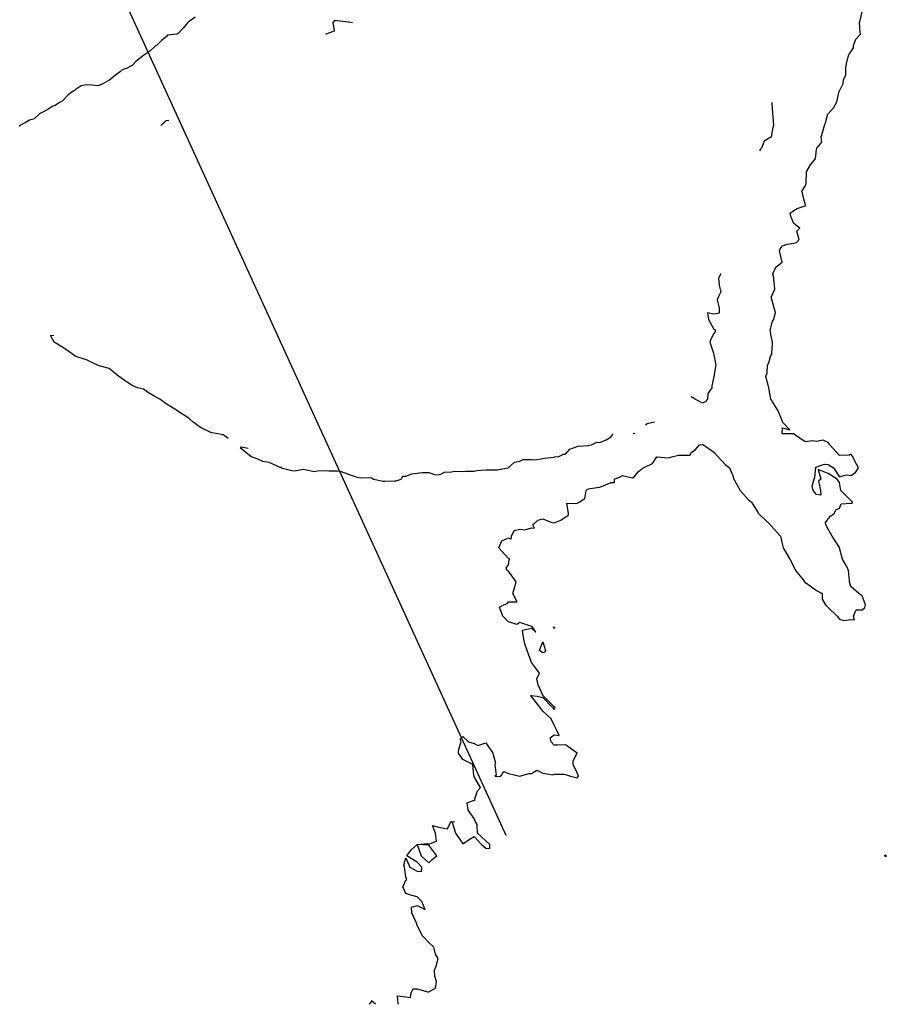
# Model space of a CAD drawing. Header units: inches. Extents: x 158323 to 160611, y 432808 to 437248.
# Tile 60 of 228: x 159197 to 159235, y 436610 to 436653. Entities that reach past the tile are written whole.
import ezdxf

# ---------------------------------------------------------------- set-up
doc = ezdxf.new("R2010")
doc.units = ezdxf.units.IN
doc.header["$MEASUREMENT"] = 0
doc.linetypes.add('CENTER', pattern=[0])
for name, color, linetype, lineweight in [('Hoogtelijn-bestaand 5.00 M', 7, 'Continuous', 15), ('Hoogtelijn-bestaand 6.00 M', 7, 'Continuous', 15), ('Profielen', 3, 'Continuous', 60)]:
    doc.layers.add(name, color=color, linetype=linetype, lineweight=lineweight)

msp = doc.modelspace()

# ---------------------------------------------------------------- linework, layer by layer
at = {"layer": 'Hoogtelijn-bestaand 5.00 M', "color": 252, "linetype": 'Continuous', "lineweight": 25}
for points in [[(159210.747, 436652.247, 5), (159210.739, 436652.25, 5), (159210.747, 436652.253, 5), (159210.75, 436652.257, 5), (159211.115, 436652.385, 5), (159211.059, 436652.75, 5), (159211.148, 436652.852, 5), (159211.25, 436652.841, 5), (159211.715, 436652.785, 5), (159211.75, 436652.787, 5), (159211.907, 436652.75, 5)], [(159230.296, 436649.25, 5), (159230.282, 436649.218, 5), (159230.283, 436649.183, 5), (159230.364, 436648.25, 5), (159230.339, 436648.161, 5), (159230.263, 436647.75, 5), (159230.259, 436647.741, 5), (159230.25, 436647.725, 5), (159229.949, 436647.551, 5), (159229.838, 436647.25, 5), (159229.792, 436647.208, 5), (159229.75, 436647.128, 5)], [(159203.855, 436648.461, 5), (159203.75, 436648.453, 5), (159203.64, 436648.36, 5), (159203.511, 436648.25, 5)], [(159228.055, 436641.75, 5), (159227.949, 436641.551, 5), (159227.981, 436641.25, 5), (159228.046, 436640.954, 5), (159227.958, 436640.75, 5), (159227.896, 436640.605, 5), (159227.973, 436640.25, 5), (159227.976, 436640.024, 5), (159227.75, 436639.979, 5), (159227.469, 436640.031, 5), (159227.513, 436639.75, 5), (159227.75, 436639.326, 5), (159227.805, 436639.305, 5), (159227.802, 436639.224, 5), (159227.75, 436639.129, 5), (159227.613, 436638.887, 5), (159227.578, 436638.75, 5), (159227.733, 436638.267, 5), (159227.835, 436637.75, 5), (159227.825, 436637.675, 5), (159227.75, 436637.25, 5), (159227.663, 436636.837, 5), (159227.653, 436636.75, 5), (159227.489, 436636.511, 5), (159227.471, 436636.25, 5), (159227.367, 436636.133, 5), (159227.25, 436636.081, 5), (159226.934, 436636.25, 5), (159226.75, 436636.358, 5)], [(159206.468, 436634.533, 5), (159206.25, 436634.688, 5), (159205.938, 436634.75, 5), (159205.75, 436634.783, 5), (159205.709, 436634.791, 5), (159205.25, 436635.009, 5), (159204.932, 436635.25, 5), (159204.75, 436635.402, 5), (159204.263, 436635.737, 5), (159204.25, 436635.747, 5), (159204.243, 436635.75, 5), (159203.75, 436636.047, 5), (159203.462, 436636.25, 5), (159203.25, 436636.379, 5), (159202.934, 436636.566, 5), (159202.75, 436636.689, 5), (159202.487, 436636.75, 5), (159202.25, 436636.859, 5), (159201.962, 436637.038, 5), (159201.75, 436637.198, 5), (159201.678, 436637.25, 5), (159201.25, 436637.593, 5), (159200.768, 436637.732, 5), (159200.75, 436637.742, 5), (159200.732, 436637.75, 5), (159200.25, 436637.982, 5), (159199.915, 436638.085, 5), (159199.75, 436638.136, 5), (159199.595, 436638.25, 5), (159199.25, 436638.5, 5), (159198.836, 436638.75, 5), (159198.67, 436639.04, 5), (159198.819, 436639.06, 5)], [(159225.145, 436635.25, 5), (159224.82, 436635.18, 5), (159224.75, 436635.121, 5)], [(159207.341, 436634.102, 5), (159207.037, 436634.154, 5), (159206.987, 436634.132, 5), (159207.466, 436633.75, 5), (159207.75, 436633.641, 5), (159207.966, 436633.534, 5), (159208.25, 436633.5, 5), (159208.724, 436633.276, 5), (159208.75, 436633.294, 5), (159208.785, 436633.25, 5), (159209.25, 436633.134, 5), (159209.384, 436633.116, 5), (159209.75, 436633.19, 5), (159209.821, 436633.179, 5), (159210.25, 436633.091, 5), (159210.382, 436633.118, 5), (159210.75, 436633.13, 5), (159210.881, 436633.119, 5), (159211.25, 436633.111, 5), (159211.411, 436633.089, 5), (159212.019, 436632.865, 5), (159212.25, 436632.811, 5), (159212.677, 436632.823, 5), (159212.75, 436632.814, 5), (159212.827, 436632.75, 5), (159213.25, 436632.67, 5), (159213.335, 436632.665, 5), (159213.75, 436632.686, 5), (159213.826, 436632.674, 5), (159214.042, 436632.75, 5), (159214.121, 436632.879, 5), (159214.25, 436632.88, 5), (159214.518, 436632.982, 5), (159214.75, 436633.009, 5), (159214.953, 436633.047, 5), (159215.25, 436633.047, 5), (159215.552, 436632.948, 5), (159215.75, 436632.956, 5), (159215.941, 436633.059, 5), (159216.25, 436633.08, 5), (159216.395, 436633.105, 5), (159216.75, 436633.091, 5), (159216.891, 436633.109, 5), (159217.25, 436633.104, 5), (159217.365, 436633.135, 5), (159217.75, 436633.159, 5), (159217.845, 436633.155, 5), (159218.25, 436633.161, 5), (159218.325, 436633.175, 5), (159218.734, 436633.25, 5), (159218.743, 436633.257, 5), (159218.75, 436633.258, 5), (159219.008, 436633.492, 5), (159219.25, 436633.542, 5), (159219.388, 436633.612, 5), (159219.75, 436633.61, 5), (159219.901, 436633.599, 5), (159220.25, 436633.654, 5), (159220.323, 436633.677, 5), (159220.75, 436633.716, 5), (159220.77, 436633.73, 5), (159220.948, 436633.75, 5), (159221.154, 436633.846, 5), (159221.25, 436633.85, 5), (159221.431, 436634.069, 5), (159221.75, 436634.186, 5), (159221.796, 436634.204, 5), (159222.25, 436634.232, 5), (159222.261, 436634.239, 5), (159222.383, 436634.25, 5), (159222.625, 436634.375, 5), (159222.75, 436634.362, 5), (159223.021, 436634.479, 5), (159223.25, 436634.602, 5), (159223.304, 436634.696, 5), (159223.335, 436634.75, 5)], [(159224.28, 436634.75, 5), (159224.259, 436634.741, 5), (159224.25, 436634.739, 5), (159224.224, 436634.75, 5)]]:
    msp.add_polyline3d(points, dxfattribs=at)
at = {"layer": 'Hoogtelijn-bestaand 6.00 M', "color": 252, "linetype": 'Continuous', "lineweight": 25}
for points in [[(159213.909, 436609.75, 6), (159213.882, 436610.119, 6), (159214.25, 436610.083, 6), (159214.456, 436610.044, 6), (159214.476, 436610.25, 6), (159214.569, 436610.431, 6), (159214.75, 436610.427, 6), (159215.206, 436610.294, 6), (159215.25, 436610.295, 6), (159215.55, 436610.45, 6), (159215.591, 436610.75, 6), (159215.524, 436610.976, 6), (159215.508, 436611.25, 6), (159215.576, 436611.424, 6), (159215.667, 436611.75, 6), (159215.55, 436611.95, 6), (159215.475, 436612.25, 6), (159215.25, 436612.455, 6), (159214.979, 436612.75, 6), (159214.75, 436613.208, 6), (159214.736, 436613.25, 6), (159214.725, 436613.275, 6), (159214.507, 436613.75, 6), (159214.493, 436614.007, 6), (159214.75, 436614.083, 6), (159215.096, 436613.904, 6), (159214.955, 436614.25, 6), (159214.75, 436614.464, 6), (159214.469, 436614.531, 6), (159214.25, 436614.604, 6), (159214.183, 436614.75, 6), (159214.115, 436614.885, 6), (159214.25, 436615.188, 6), (159214.289, 436615.211, 6), (159214.275, 436615.25, 6), (159214.25, 436615.333, 6), (159214.188, 436615.75, 6), (159214.157, 436615.843, 6), (159214.25, 436616.167, 6), (159214.429, 436615.75, 6), (159214.75, 436615.589, 6), (159214.93, 436615.57, 6), (159214.955, 436615.75, 6), (159214.75, 436615.975, 6), (159214.292, 436616.25, 6), (159214.488, 436616.512, 6), (159214.75, 436616.75, 6), (159214.927, 436616.25, 6), (159215.25, 436615.947, 6), (159215.409, 436616.091, 6), (159215.607, 436616.25, 6), (159215.25, 436616.726, 6), (159214.75, 436616.75, 6), (159215.2, 436616.8, 6), (159215.25, 436616.771, 6), (159215.599, 436616.901, 6), (159215.553, 436617.25, 6), (159215.424, 436617.576, 6), (159215.75, 436617.492, 6), (159216.07, 436617.43, 6), (159216.221, 436617.75, 6), (159216.232, 436617.768, 6), (159216.25, 436617.761, 6), (159216.375, 436617.75, 6), (159216.278, 436617.722, 6), (159216.423, 436617.25, 6), (159216.75, 436616.778, 6), (159217.024, 436616.976, 6), (159217.25, 436617.1, 6), (159217.568, 436616.75, 6), (159217.75, 436616.583, 6), (159217.932, 436616.568, 6), (159217.924, 436616.75, 6), (159217.75, 436616.917, 6), (159217.386, 436617.25, 6), (159217.369, 436617.631, 6), (159217.307, 436617.75, 6), (159217.25, 436617.882, 6), (159216.981, 436618.25, 6), (159216.932, 436618.568, 6), (159217.25, 436618.688, 6), (159217.283, 436618.717, 6), (159217.277, 436618.75, 6), (159217.393, 436619.107, 6), (159217.519, 436619.25, 6), (159217.25, 436619.717, 6), (159217.24, 436619.75, 6), (159217.225, 436619.775, 6), (159217.182, 436620.25, 6), (159216.75, 436620.466, 6), (159216.552, 436620.75, 6), (159216.576, 436620.924, 6), (159216.67, 436621.25, 6), (159216.635, 436621.365, 6), (159216.75, 436621.487, 6), (159217, 436621.25, 6), (159217.25, 436621.174, 6), (159217.411, 436621.089, 6), (159217.75, 436621.203, 6), (159218.057, 436620.75, 6), (159218.182, 436620.318, 6), (159218.15, 436620.25, 6), (159218.211, 436619.789, 6), (159218.15, 436619.75, 6), (159218.25, 436619.732, 6), (159218.268, 436619.732, 6), (159218.417, 436619.75, 6), (159218.55, 436619.95, 6), (159218.75, 436619.861, 6), (159219.25, 436619.75, 6), (159219.643, 436619.857, 6), (159219.75, 436619.865, 6), (159219.988, 436620.012, 6), (159220.25, 436619.878, 6), (159220.695, 436619.805, 6), (159220.75, 436619.833, 6), (159221.167, 436619.833, 6), (159221.25, 436619.819, 6), (159221.472, 436619.75, 6), (159221.75, 436619.667, 6), (159221.783, 436619.717, 6), (159221.821, 436619.75, 6), (159221.75, 436619.889, 6), (159221.579, 436620.25, 6), (159221.588, 436620.412, 6), (159221.75, 436620.75, 6), (159221.25, 436621.115, 6), (159220.904, 436621.096, 6), (159220.75, 436621.107, 6), (159220.614, 436621.25, 6), (159220.579, 436621.422, 6), (159220.75, 436621.55, 6), (159220.972, 436621.528, 6), (159220.864, 436621.75, 6), (159220.75, 436621.972, 6), (159220.611, 436622.25, 6), (159220.25, 436622.583, 6), (159220.13, 436622.75, 6), (159219.75, 436623.227, 6), (159219.727, 436623.25, 6), (159219.726, 436623.274, 6), (159219.75, 436623.28, 6), (159220, 436623.25, 6), (159220.25, 436623.183, 6), (159220.683, 436622.75, 6), (159220.75, 436622.667, 6), (159220.782, 436622.718, 6), (159220.8, 436622.75, 6), (159220.75, 436622.778, 6), (159220.278, 436623.25, 6), (159220.25, 436623.292, 6), (159220.042, 436623.75, 6), (159219.988, 436624.012, 6), (159220.107, 436624.25, 6), (159219.75, 436624.726, 6), (159219.739, 436624.75, 6), (159219.737, 436624.763, 6), (159219.569, 436625.25, 6), (159219.466, 436625.534, 6), (159219.413, 436625.75, 6), (159219.366, 436626.134, 6), (159219.75, 436626.221, 6), (159219.95, 436626.05, 6), (159219.812, 436626.25, 6), (159219.75, 436626.292, 6), (159219.679, 436626.321, 6), (159219.25, 436626.477, 6), (159219.107, 436626.393, 6), (159218.75, 436626.5, 6), (159218.495, 436626.75, 6), (159218.359, 436627.141, 6), (159218.542, 436627.25, 6), (159218.689, 436627.311, 6), (159218.75, 436627.375, 6), (159219.125, 436627.375, 6), (159218.933, 436627.75, 6), (159219.014, 436627.987, 6), (159219.08, 436628.25, 6), (159218.75, 436628.718, 6), (159218.695, 436628.75, 6), (159218.65, 436628.85, 6), (159218.75, 436629, 6), (159218.779, 436629.221, 6), (159218.812, 436629.25, 6), (159218.75, 436629.277, 6), (159218.323, 436629.75, 6), (159218.453, 436630.047, 6), (159218.75, 436630.188, 6), (159218.869, 436630.131, 6), (159218.882, 436630.25, 6), (159218.991, 436630.509, 6), (159219.25, 436630.568, 6), (159219.461, 436630.539, 6), (159219.75, 436630.617, 6), (159219.893, 436630.607, 6), (159219.811, 436630.75, 6), (159220.04, 436630.96, 6), (159220.25, 436631.018, 6), (159220.641, 436630.859, 6), (159220.75, 436630.845, 6), (159221.039, 436630.961, 6), (159221.25, 436631.105, 6), (159221.36, 436631.14, 6), (159221.372, 436631.25, 6), (159221.299, 436631.702, 6), (159221.75, 436631.688, 6), (159221.779, 436631.721, 6), (159221.841, 436631.75, 6), (159222.1, 436631.9, 6), (159222.154, 436632.25, 6), (159222.201, 436632.299, 6), (159222.25, 436632.326, 6), (159222.619, 436632.382, 6), (159222.75, 436632.406, 6), (159222.992, 436632.508, 6), (159223.25, 436632.612, 6), (159223.398, 436632.602, 6), (159223.4, 436632.75, 6), (159223.645, 436632.855, 6), (159223.75, 436632.919, 6), (159224.186, 436632.814, 6), (159224.25, 436632.852, 6), (159224.428, 436633.072, 6), (159224.655, 436633.25, 6), (159224.721, 436633.279, 6), (159224.75, 436633.286, 6), (159225.065, 436633.435, 6), (159225.25, 436633.727, 6), (159225.269, 436633.731, 6), (159225.75, 436633.69, 6), (159225.801, 436633.699, 6), (159225.969, 436633.75, 6), (159226.199, 436633.801, 6), (159226.25, 436633.808, 6), (159226.703, 436633.797, 6), (159226.75, 436633.917, 6), (159226.95, 436634.05, 6), (159227.119, 436634.25, 6), (159227.231, 436634.269, 6), (159227.25, 436634.27, 6), (159227.29, 436634.25, 6), (159227.75, 436633.934, 6), (159227.925, 436633.75, 6), (159228.25, 436633.388, 6), (159228.431, 436633.25, 6), (159228.563, 436632.937, 6), (159228.62, 436632.75, 6), (159228.75, 436632.524, 6), (159228.895, 436632.25, 6), (159229.25, 436631.859, 6), (159229.399, 436631.75, 6), (159229.609, 436631.391, 6), (159229.699, 436631.25, 6), (159229.75, 436631.204, 6), (159230.224, 436630.75, 6), (159230.25, 436630.727, 6), (159230.666, 436630.25, 6), (159230.75, 436629.861, 6), (159230.778, 436629.75, 6), (159230.831, 436629.669, 6), (159231.081, 436629.25, 6), (159231.25, 436628.906, 6), (159231.331, 436628.75, 6), (159231.662, 436628.338, 6), (159231.722, 436628.25, 6), (159231.75, 436628.214, 6), (159231.805, 436628.195, 6), (159232.25, 436627.871, 6), (159232.495, 436627.75, 6), (159232.5, 436627.5, 6), (159232.644, 436627.25, 6), (159232.75, 436627.136, 6), (159233.155, 436626.75, 6), (159233.25, 436626.616, 6), (159233.44, 436626.56, 6), (159233.75, 436626.602, 6), (159233.912, 436626.588, 6), (159233.868, 436626.75, 6), (159233.977, 436627.023, 6), (159234.25, 436627.026, 6), (159234.37, 436627.13, 6), (159234.389, 436627.25, 6), (159234.25, 436627.636, 6), (159234.099, 436627.75, 6), (159233.75, 436628.053, 6), (159233.693, 436628.25, 6), (159233.691, 436628.309, 6), (159233.653, 436628.75, 6), (159233.579, 436628.921, 6), (159233.384, 436629.25, 6), (159233.26, 436629.74, 6), (159233.268, 436629.75, 6), (159233.25, 436629.766, 6), (159232.933, 436630.25, 6), (159232.75, 436630.56, 6), (159232.649, 436630.75, 6), (159232.641, 436630.86, 6), (159232.75, 436631.012, 6), (159232.863, 436631.137, 6), (159233.024, 436631.25, 6), (159233.094, 436631.406, 6), (159233.25, 436631.481, 6), (159233.323, 436631.677, 6), (159233.75, 436631.708, 6), (159233.802, 436631.698, 6), (159233.821, 436631.75, 6), (159233.75, 436631.816, 6), (159233.312, 436632.25, 6), (159233.25, 436632.6, 6), (159233.146, 436632.75, 6), (159232.75, 436633.006, 6), (159232.324, 436633.176, 6), (159232.43, 436632.75, 6), (159232.332, 436632.668, 6), (159232.417, 436632.25, 6), (159232.442, 436632.058, 6), (159232.25, 436632.087, 6), (159232.105, 436632.25, 6), (159232.056, 436632.444, 6), (159232.15, 436632.75, 6), (159232.168, 436632.832, 6), (159232.221, 436633.25, 6), (159232.221, 436633.279, 6), (159232.25, 436633.289, 6), (159232.593, 436633.407, 6), (159232.75, 436633.399, 6), (159232.984, 436633.25, 6), (159233.25, 436632.847, 6), (159233.555, 436632.945, 6), (159233.75, 436632.91, 6), (159233.955, 436633.045, 6), (159234.09, 436633.25, 6), (159233.902, 436633.598, 6), (159233.833, 436633.75, 6), (159233.75, 436633.847, 6), (159233.695, 436633.805, 6), (159233.25, 436633.783, 6), (159232.837, 436634.25, 6), (159232.75, 436634.357, 6), (159232.543, 436634.457, 6), (159232.25, 436634.396, 6), (159232.075, 436634.425, 6), (159231.75, 436634.389, 6), (159231.333, 436634.667, 6), (159231.25, 436634.743, 6), (159230.764, 436634.736, 6), (159230.75, 436634.74, 6), (159230.744, 436634.75, 6), (159230.742, 436634.758, 6), (159230.75, 436635, 6), (159231.083, 436634.917, 6), (159230.761, 436635.25, 6), (159230.75, 436635.275, 6), (159230.567, 436635.75, 6), (159230.263, 436636.237, 6), (159230.255, 436636.25, 6), (159230.25, 436636.263, 6), (159230.157, 436636.75, 6), (159230.124, 436636.876, 6), (159230.019, 436637.25, 6), (159230.091, 436637.409, 6), (159230.102, 436637.75, 6), (159230.153, 436637.847, 6), (159230.25, 436638.182, 6), (159230.285, 436638.215, 6), (159230.285, 436638.25, 6), (159230.315, 436638.685, 6), (159230.321, 436638.75, 6), (159230.25, 436639.083, 6), (159230.232, 436639.25, 6), (159230.218, 436639.282, 6), (159230.25, 436639.378, 6), (159230.322, 436639.678, 6), (159230.37, 436639.75, 6), (159230.45, 436640.05, 6), (159230.391, 436640.25, 6), (159230.257, 436640.743, 6), (159230.267, 436640.75, 6), (159230.427, 436641.073, 6), (159230.412, 436641.25, 6), (159230.36, 436641.64, 6), (159230.334, 436641.75, 6), (159230.469, 436642.031, 6), (159230.74, 436642.25, 6), (159230.745, 436642.255, 6), (159230.631, 436642.75, 6), (159230.659, 436642.841, 6), (159230.75, 436642.966, 6), (159230.956, 436643.044, 6), (159231.25, 436643.089, 6), (159231.376, 436643.124, 6), (159231.49, 436643.25, 6), (159231.389, 436643.611, 6), (159231.522, 436643.75, 6), (159231.25, 436643.945, 6), (159231.12, 436644.25, 6), (159231.094, 436644.406, 6), (159231.25, 436644.525, 6), (159231.399, 436644.601, 6), (159231.75, 436644.719, 6), (159231.766, 436644.734, 6), (159231.763, 436644.75, 6), (159231.75, 436644.812, 6), (159231.633, 436645.25, 6), (159231.62, 436645.381, 6), (159231.75, 436645.593, 6), (159231.794, 436645.706, 6), (159231.798, 436645.75, 6), (159231.808, 436646.192, 6), (159231.823, 436646.25, 6), (159231.976, 436646.524, 6), (159232.179, 436646.75, 6), (159232.208, 436646.792, 6), (159232.25, 436647.195, 6), (159232.257, 436647.243, 6), (159232.261, 436647.25, 6), (159232.485, 436647.516, 6), (159232.45, 436647.75, 6), (159232.519, 436647.981, 6), (159232.6, 436648.25, 6), (159232.644, 436648.356, 6), (159232.745, 436648.75, 6), (159232.746, 436648.754, 6), (159232.75, 436648.761, 6), (159232.986, 436649.014, 6), (159233.127, 436649.25, 6), (159233.157, 436649.343, 6), (159233.246, 436649.75, 6), (159233.248, 436649.752, 6), (159233.25, 436649.76, 6), (159233.413, 436650.087, 6), (159233.434, 436650.25, 6), (159233.537, 436650.463, 6), (159233.538, 436650.75, 6), (159233.556, 436650.944, 6), (159233.636, 436651.25, 6), (159233.667, 436651.333, 6), (159233.75, 436651.473, 6), (159233.86, 436651.64, 6), (159233.874, 436651.75, 6), (159233.969, 436652.031, 6), (159234.169, 436652.25, 6), (159234.158, 436652.342, 6), (159234.134, 436652.75, 6), (159234.16, 436652.84, 6), (159234.25, 436653.217, 6)], [(159205.011, 436652.989, 6), (159204.75, 436652.797, 6), (159204.714, 436652.786, 6), (159204.69, 436652.75, 6), (159204.489, 436652.511, 6), (159204.25, 436652.261, 6), (159204.241, 436652.259, 6), (159204.217, 436652.25, 6), (159203.806, 436652.194, 6), (159203.75, 436652.12, 6), (159203.537, 436651.963, 6), (159203.315, 436651.75, 6), (159203.272, 436651.728, 6), (159203.25, 436651.701, 6), (159203.009, 436651.491, 6), (159202.75, 436651.303, 6), (159202.708, 436651.292, 6), (159202.686, 436651.25, 6), (159202.432, 436651.068, 6), (159202.25, 436650.875, 6), (159202.17, 436650.83, 6), (159202.039, 436650.75, 6), (159201.823, 436650.678, 6), (159201.75, 436650.612, 6), (159201.535, 436650.465, 6), (159201.282, 436650.25, 6), (159201.265, 436650.235, 6), (159201.25, 436650.227, 6), (159200.943, 436650.057, 6), (159200.75, 436649.987, 6), (159200.495, 436650.005, 6), (159200.25, 436650.029, 6), (159200.024, 436649.976, 6), (159199.75, 436649.802, 6), (159199.721, 436649.779, 6), (159199.673, 436649.75, 6), (159199.43, 436649.57, 6), (159199.25, 436649.371, 6), (159199.191, 436649.309, 6), (159199.075, 436649.25, 6), (159198.876, 436649.124, 6), (159198.75, 436649.07, 6), (159198.555, 436648.945, 6), (159198.25, 436648.782, 6), (159198.23, 436648.77, 6), (159198.199, 436648.75, 6), (159197.961, 436648.539, 6), (159197.75, 436648.482, 6), (159197.611, 436648.389, 6), (159197.337, 436648.25, 6), (159197.305, 436648.195, 6)], [(159212.917, 436609.75, 6), (159212.75, 436609.906, 6), (159212.693, 436609.807, 6), (159212.641, 436609.75, 6)]]:
    msp.add_polyline3d(points, dxfattribs=at)
for points in [[(159220.717, 436626.25, 6), (159220.721, 436626.279, 6), (159220.75, 436626.262, 6), (159220.767, 436626.25, 6), (159220.775, 436626.225, 6), (159220.75, 436626.226, 6)], [(159220.1, 436625.25, 6), (159220.143, 436625.357, 6), (159220.25, 436625.625, 6), (159220.372, 436625.25, 6), (159220.328, 436625.172, 6), (159220.25, 436625.145, 6)], [(159235.234, 436616.266, 6), (159235.25, 436616.3, 6), (159235.305, 436616.25, 6), (159235.286, 436616.214, 6), (159235.25, 436616.231, 6), (159235.236, 436616.25, 6)]]:
    msp.add_polyline3d(points, close=True, dxfattribs=at)
at = {"layer": 'Profielen', "color": 4, "linetype": 'CENTER', "lineweight": 25, "ltscale": 5}
msp.add_line((159218.639, 436617.141, 5.925), (159169.711, 436724.206, 5.925), dxfattribs=at)

doc.saveas('drawing.dxf')
